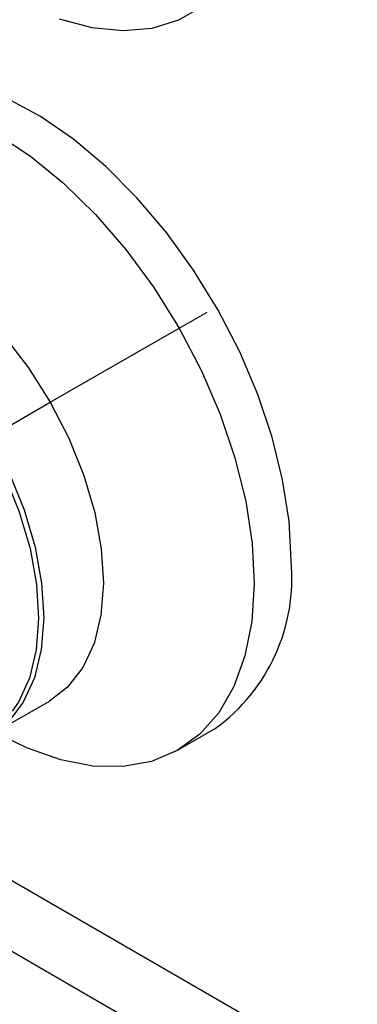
# Model space of a CAD drawing. Header units: millimetres. Extents: x 0 to 838, y 0 to 648.
# Tile 45 of 59: x 680 to 693, y 393 to 431. Entities that reach past the tile are written whole.
import ezdxf

# ---------------------------------------------------------------- set-up
doc = ezdxf.new("R2010")
doc.units = ezdxf.units.MM
doc.header["$LTSCALE"] = 3

msp = doc.modelspace()

# ---------------------------------------------------------------- linework, layer by layer
for p, q in [((685.931883, 419.148767), (686.992543, 419.761074)), ((681.001183, 416.329142), (685.931883, 419.148767)), ((678.720764, 415.012684), (681.001183, 416.329142)), ((679.389321, 404.003831), (680.972187, 404.917601)), ((685.890982, 403.051883), (687.305195, 403.868291)), ((676.751863, 399.672431), (719.119016, 375.214393)), ((675.425774, 397.731876), (720.14671, 371.915029))]:
    msp.add_line(p, q)
at = {"flags": 128}
for points in [[(681.336834, 430.96559), (682.583485, 430.630144), (683.77604, 430.510544), (684.894094, 430.608835), (685.918517, 430.923337), (686.831781, 431.448667)], [(690.205259, 410.278118), (690.123984, 411.786874), (689.881495, 413.364694), (689.481772, 414.98567), (688.931379, 416.623186), (688.239354, 418.250354), (687.41706, 419.840456), (686.477998, 421.367383), (685.437589, 422.806061), (684.312915, 424.132869), (683.122444, 425.326021), (681.885723, 426.365924), (680.623059, 427.235503), (679.355185, 427.92048), (678.102919, 428.409608), (676.886825, 428.694856), (675.726869, 428.771538), (674.642098, 428.638398), (673.650325, 428.297619), (673.306333, 428.117659)], [(668.999786, 421.338648), (669.084378, 422.395713), (669.344338, 423.71052), (669.767653, 424.879309), (670.347081, 425.882081), (671.072708, 426.701679), (671.932116, 427.324078), (672.910603, 427.738631), (673.991425, 427.938243), (675.15609, 427.9195), (676.38467, 427.682721), (677.656143, 427.231958), (678.948754, 426.574925), (680.240387, 425.722862), (681.50894, 424.690349), (682.732709, 423.495053), (683.890755, 422.157425), (684.963263, 420.700353), (685.931883, 419.148767)], [(671.047994, 422.10867), (671.076349, 422.124853), (671.91787, 422.459349), (672.860156, 422.57356), (673.880003, 422.464673), (674.9523, 422.135369), (676.050644, 421.593757), (677.147989, 420.853173), (678.217315, 419.931854), (679.232292, 418.852484), (680.167927, 417.641642), (681.001183, 416.329142)], [(685.931883, 419.148767), (686.78004, 417.529216), (687.493223, 415.869411), (688.05923, 414.19775), (688.468374, 412.542838), (688.713657, 410.932989), (688.79088, 409.395749), (688.698724, 407.957421), (688.438763, 406.642614), (688.015448, 405.473825), (687.43602, 404.471053), (686.710394, 403.651455), (685.850985, 403.029056), (684.872498, 402.614503), (683.791676, 402.414891), (682.627011, 402.433634), (681.398431, 402.670413), (680.126958, 403.121176), (679.257736, 403.541425)], [(681.001183, 416.329142), (681.711542, 414.947303), (682.281512, 413.53015), (682.697058, 412.112577), (682.94795, 410.729492), (683.028008, 409.414949), (682.935262, 408.201316), (682.671995, 407.118479), (682.24469, 406.193099), (681.663869, 405.447962), (680.972187, 404.917601)], [(678.720764, 415.012684), (679.431122, 413.630845), (680.001092, 412.213691), (680.416639, 410.796119), (680.66753, 409.413034), (680.747589, 408.09849), (680.654843, 406.884858), (680.391576, 405.802021), (679.964271, 404.876641), (679.527649, 404.283329)], [(678.548001, 414.913608), (679.251202, 413.545692), (679.81543, 412.142817), (680.22679, 410.739528), (680.475153, 409.370377), (680.554405, 408.069079), (680.462593, 406.867675), (680.201979, 405.795747), (679.778979, 404.879691), (679.54794, 404.537243)]]:
    msp.add_lwpolyline(points, dxfattribs=at)
msp.add_arc((683.138641, 409.614374), 7.097721, 305.94632, 5.3658604)

doc.saveas('drawing.dxf')
